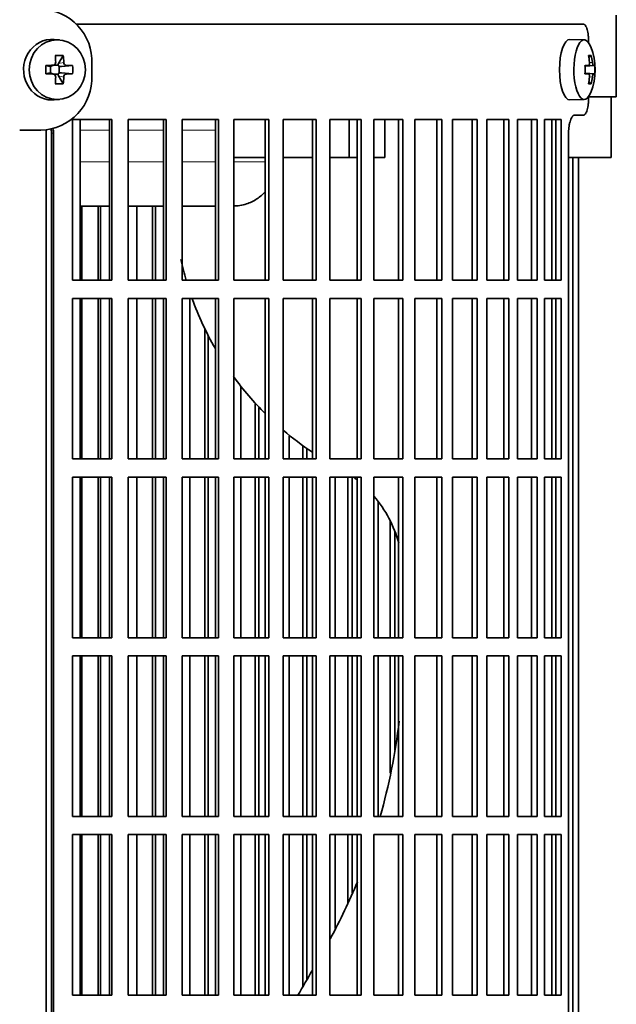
# Model space of a CAD drawing. Header units: millimetres. Extents: x 309 to 1183, y -1588 to 1614.
# Tile 12 of 20: x 503 to 601, y -5 to 157. Entities that reach past the tile are written whole.
import ezdxf

# ---------------------------------------------------------------- set-up
doc = ezdxf.new("R2010")
doc.units = ezdxf.units.MM
for name, color, linetype in [('M5X8_UNI7687', 7, 'Continuous'), ('VSI344-454_FILTR', 7, 'Continuous'), ('VSI344-454_SUPPO', 7, 'Continuous'), ('VSI344-454_TERMI', 7, 'Continuous')]:
    doc.layers.add(name, color=color, linetype=linetype)

# ---------------------------------------------------------------- blocks, each defined once
blk = doc.blocks.new('SE')
at = {"layer": 'M5X8_UNI7687', "color": 7, "linetype": 'Continuous', "lineweight": 35}
for p, q in [((509.42, 153.79), (508.57, 153.86)), ((596, 153.8), (593.65, 153.87)), ((510.06, 151.2), (509.29, 149.9)), ((597.16, 151.2), (596.75, 150.9)), ((507.21, 149.56), (507.82, 149.4)), ((507.9, 149.41), (508.49, 149.6)), ((508.12, 149.62), (509.19, 149.62)), ((511.6, 149.56), (509.76, 149.4)), ((596.12, 149.52), (596.71, 149.58)), ((597.72, 149.56), (596.13, 149.44)), ((507.21, 148.18), (507.82, 148.34)), ((508.49, 148.13), (507.9, 148.33)), ((507.95, 148.32), (507.95, 149.42)), ((509.19, 148.12), (508.57, 148.12)), ((509.36, 149.44), (509.36, 148.3)), ((511.6, 148.18), (509.76, 148.34)), ((596.71, 148.16), (596.12, 148.21)), ((597.72, 148.18), (596.13, 148.29)), ((510.06, 146.53), (509.29, 147.84)), ((597.16, 146.53), (596.75, 146.84)), ((508.57, 143.88), (509.42, 143.95)), ((593.65, 143.87), (596, 143.94))]:
    blk.add_line(p, q, dxfattribs=at)
at = {"layer": 'M5X8_UNI7687', "color": 4, "linetype": 'Continuous', "lineweight": 9}
for p, q in [((507.82, 149.4), (508.34, 149.58)), ((509.29, 149.9), (510.14, 150.08)), ((510.61, 149.58), (509.76, 149.4)), ((596.12, 149.52), (596.7, 149.58)), ((597.53, 149.58), (596.13, 149.45)), ((596.87, 150.03), (597.35, 150.08)), ((508.34, 148.16), (507.82, 148.34)), ((509.76, 148.34), (510.61, 148.16)), ((596.7, 148.16), (596.12, 148.21)), ((596.13, 148.29), (597.53, 148.16)), ((510.14, 147.66), (509.29, 147.84)), ((597.35, 147.66), (596.86, 147.71))]:
    blk.add_line(p, q, dxfattribs=at)
at = {"layer": 'M5X8_UNI7687', "color": 7, "linetype": 'Continuous', "lineweight": 35}
for centre, radius, start, end in [((587.81, 148.87), 10, 337.7946, 22.2054), ((541.16, 148.87), 33.96, 178.8317, 181.1683), ((508.33, 150.06), 0.476, 270.8359, 2.7257), ((510.65, 150.09), 0.507, 180.8192, 265.6192), ((500.43, 148.87), 11.19, 356.4519, 3.5481), ((588.13, 148.87), 9.62, 355.8727, 4.1273), ((508.33, 147.68), 0.476, 357.2742, 89.1642), ((510.65, 147.65), 0.507, 94.3811, 179.1806)]:
    blk.add_arc(centre, radius, start, end, dxfattribs=at)
for centre, major_axis, ratio, start_param, end_param in [((508.21, 148.87), (0, -5), 0.939693, 3.065157, 6.283185), ((593.63, 148.87), (0, -5), 0.34202, 3.141593, 6.283185), ((595.98, 148.87), (0, -4.93), 0.34202, 2.444185, 6.283185), ((506.84, 145.81), (8.99, 2.22), 0.549436, 1.074217, 1.223909), ((506.24, 148.87), (0, 10), 0.258819, -1.449667, -1.335108), ((505.95, 148.87), (0, 10), 0.422618, -1.449667, -1.335108), ((589.88, 145.81), (7.67, 5.19), 0.199978, 0.212267, 0.361959), ((587.87, 148.87), (0, 10), 0.906308, 4.833518, 4.948078), ((587.77, 148.87), (0, 10), 0.965926, 4.833518, 4.948078), ((506.09, 148.71), (9.99, 0.3), 0.0819, 1.341632, 1.456192), ((509.76, 149.91), (-0.521, -0.505), 0.511875, 5.205293, 5.723494), ((509.6, 149.87), (-0.03, -0.501), 0.939258, 5.295226, 5.822024), ((506.09, 148.71), (9.99, 0.3), 0.0819, 0.984815, 1.099374), ((587.82, 148.71), (9.97, 0.82), 0.029809, 0.468971, 0.583531), ((590.93, 148.87), (0, -9.26), 0.562348, 1.49595, 1.645642), ((587.82, 148.71), (9.97, 0.82), 0.029809, 0.112154, 0.226713), ((506.09, 149.02), (9.99, -0.3), 0.0819, -1.456192, -1.341632), ((507.82, 149.91), (-0.052, 0.506), 0.51441, 2.951492, 3.25726), ((507.82, 147.83), (-0.052, -0.506), 0.51441, 3.025925, 3.331693), ((509.6, 147.87), (-0.03, 0.501), 0.939258, 0.461161, 0.987959), ((509.76, 147.83), (-0.521, 0.505), 0.511875, 0.559691, 1.077892), ((509.76, 149.91), (-0.805, -0.118), 0.613124, 0.95556, 1.473761), ((509.76, 147.83), (-0.805, 0.118), 0.613124, 4.809424, 5.327625), ((506.09, 149.02), (9.99, -0.3), 0.0819, -1.099374, -0.984815), ((587.82, 149.02), (9.97, -0.82), 0.029809, -0.583531, -0.468971), ((587.82, 149.02), (9.97, -0.82), 0.029809, -0.226713, -0.112154), ((506.24, 148.87), (0, -10), 0.258819, 1.335108, 1.449667), ((506.84, 151.93), (8.99, -2.22), 0.549436, -1.223909, -1.074217), ((505.95, 148.87), (0, -10), 0.422618, 1.335108, 1.449667), ((587.87, 148.87), (0, -10), 0.906308, 1.335108, 1.449667), ((589.88, 151.93), (7.67, -5.19), 0.199978, -0.361959, -0.212267), ((587.77, 148.87), (0, -10), 0.965926, 1.335108, 1.449667), ((595.98, 148.87), (0, -4.93), 0.34202, 0, 0.697408), ((508.21, 148.87), (0, -5), 0.939693, 0, 0.076435), ((593.63, 148.87), (0, -5), 0.34202, 0, 0.010116)]:
    blk.add_ellipse(centre, major_axis=major_axis, ratio=ratio, start_param=start_param, end_param=end_param, dxfattribs=at)
blk.add_ellipse((509.07, 148.87), major_axis=(0, -4.93), ratio=0.939693, dxfattribs=at)
for points in [[(596.7, 149.58), (596.71, 149.58), (596.72, 149.58), (596.74, 149.59), (596.76, 149.6), (596.78, 149.62), (596.8, 149.64), (596.81, 149.66), (596.83, 149.69), (596.84, 149.73), (596.85, 149.76), (596.86, 149.8), (596.87, 149.85), (596.87, 149.89), (596.88, 149.93), (596.88, 149.98), (596.87, 150.03), (596.87, 150.06), (596.87, 150.08)], [(597.35, 150.08), (597.36, 150.06), (597.36, 150.03), (597.37, 149.98), (597.38, 149.93), (597.39, 149.89), (597.39, 149.85), (597.41, 149.8), (597.42, 149.76), (597.43, 149.73), (597.44, 149.69), (597.45, 149.66), (597.47, 149.64), (597.48, 149.62), (597.49, 149.6), (597.5, 149.59), (597.51, 149.58), (597.52, 149.58), (597.53, 149.58)], [(596.87, 147.66), (596.87, 147.68), (596.87, 147.71), (596.88, 147.76), (596.88, 147.81), (596.87, 147.85), (596.87, 147.89), (596.86, 147.93), (596.85, 147.97), (596.84, 148.01), (596.83, 148.05), (596.81, 148.08), (596.8, 148.1), (596.78, 148.12), (596.76, 148.14), (596.74, 148.15), (596.72, 148.16), (596.71, 148.16), (596.7, 148.16)], [(597.53, 148.16), (597.52, 148.16), (597.51, 148.16), (597.5, 148.15), (597.49, 148.14), (597.48, 148.12), (597.47, 148.1), (597.45, 148.08), (597.44, 148.05), (597.43, 148.01), (597.42, 147.97), (597.41, 147.93), (597.39, 147.89), (597.39, 147.85), (597.38, 147.81), (597.37, 147.76), (597.36, 147.71), (597.36, 147.68), (597.35, 147.66)]]:
    blk.add_open_spline(points, degree=3, dxfattribs=at)
at = {"layer": 'VSI344-454_FILTR', "color": 7, "linetype": 'Continuous', "lineweight": 35}
for p, q in [((512.21, 156.37), (595.87, 156.37)), ((596.73, 153.37), (596.73, 153.29)), ((596.73, 144.45), (596.73, 144.37)), ((511.6, 114.12), (511.6, 140.62)), ((511.6, 140.62), (518.08, 140.62)), ((517.69, 114.12), (517.69, 140.62)), ((518.08, 114.12), (518.08, 140.62)), ((520.78, 114.12), (520.78, 140.62)), ((520.78, 140.62), (527.05, 140.62)), ((526.6, 114.12), (526.6, 140.62)), ((527.05, 114.12), (527.05, 140.62)), ((529.66, 114.12), (529.66, 140.62)), ((529.66, 140.62), (535.69, 140.62)), ((535.17, 114.12), (535.17, 140.62)), ((535.69, 114.12), (535.69, 140.62)), ((538.19, 114.12), (538.19, 140.62)), ((538.19, 140.62), (543.95, 140.62)), ((543.38, 114.12), (543.38, 140.62)), ((543.95, 114.12), (543.95, 140.62)), ((546.34, 114.12), (546.34, 140.62)), ((546.34, 140.62), (551.8, 140.62)), ((551.17, 114.12), (551.17, 140.62)), ((551.8, 114.12), (551.8, 140.62)), ((554.05, 114.12), (554.05, 140.62)), ((554.05, 140.62), (559.2, 140.62)), ((558.52, 114.12), (558.52, 140.62)), ((559.2, 114.12), (559.2, 140.62)), ((561.31, 140.62), (566.1, 140.62)), ((561.31, 114.12), (561.31, 140.62)), ((565.37, 114.12), (565.37, 140.62)), ((566.1, 114.12), (566.1, 140.62)), ((568.06, 140.62), (572.49, 140.62)), ((568.06, 114.12), (568.06, 140.62)), ((571.71, 114.12), (571.71, 140.62)), ((572.49, 114.12), (572.49, 140.62)), ((574.28, 140.62), (578.32, 140.62)), ((574.28, 114.12), (574.28, 140.62)), ((577.5, 114.12), (577.5, 140.62)), ((578.32, 114.12), (578.32, 140.62)), ((579.94, 140.62), (583.57, 140.62)), ((579.94, 114.12), (579.94, 140.62)), ((582.71, 114.12), (582.71, 140.62)), ((583.57, 114.12), (583.57, 140.62)), ((585.01, 140.62), (588.21, 140.62)), ((585.01, 114.12), (585.01, 140.62)), ((587.31, 114.12), (587.31, 140.62)), ((588.21, 114.12), (588.21, 140.62)), ((589.47, 140.62), (592.21, 140.62)), ((589.47, 114.12), (589.47, 140.62)), ((591.29, 114.12), (591.29, 140.62)), ((592.21, 114.12), (592.21, 140.62)), ((595.87, 141.37), (594.43, 141.37)), ((508.11, -134.63), (508.11, 138.37)), ((508.46, -134.63), (508.46, 138.37)), ((593.42, -134.63), (593.42, 138.37)), ((594.12, -134.63), (594.12, 134.37)), ((595.07, -134.63), (595.07, 134.37)), ((513.12, 114.12), (513.12, 126.37)), ((515.8, 114.12), (515.8, 126.37)), ((516.23, 114.12), (516.23, 126.37)), ((522.18, 114.12), (522.18, 126.37)), ((524.78, 114.12), (524.78, 126.37)), ((525.26, 114.12), (525.26, 126.37)), ((511.6, 114.12), (518.08, 114.12)), ((520.78, 114.12), (527.05, 114.12)), ((529.66, 114.12), (535.69, 114.12)), ((538.19, 114.12), (543.95, 114.12)), ((546.34, 114.12), (551.8, 114.12)), ((554.05, 114.12), (559.2, 114.12)), ((561.31, 114.12), (566.1, 114.12)), ((568.06, 114.12), (572.49, 114.12)), ((574.28, 114.12), (578.32, 114.12)), ((579.94, 114.12), (583.57, 114.12)), ((585.01, 114.12), (588.21, 114.12)), ((589.47, 114.12), (592.21, 114.12)), ((511.6, 84.62), (511.6, 111.12)), ((511.6, 111.12), (518.08, 111.12)), ((513.12, 84.62), (513.12, 111.12)), ((515.8, 84.62), (515.8, 111.12)), ((516.23, 84.62), (516.23, 111.12)), ((517.69, 84.62), (517.69, 111.12)), ((518.08, 84.62), (518.08, 111.12)), ((520.78, 84.62), (520.78, 111.12)), ((520.78, 111.12), (527.05, 111.12)), ((522.18, 84.62), (522.18, 111.12)), ((524.78, 84.62), (524.78, 111.12)), ((525.26, 84.62), (525.26, 111.12)), ((526.6, 84.62), (526.6, 111.12)), ((527.05, 84.62), (527.05, 111.12)), ((529.66, 84.62), (529.66, 111.12)), ((529.66, 111.12), (535.69, 111.12)), ((530.93, 84.62), (530.93, 111.12)), ((535.17, 84.62), (535.17, 111.12)), ((535.69, 84.62), (535.69, 111.12)), ((538.19, 84.62), (538.19, 111.12)), ((538.19, 111.12), (543.95, 111.12)), ((543.38, 84.62), (543.38, 111.12)), ((543.95, 84.62), (543.95, 111.12)), ((546.34, 84.62), (546.34, 111.12)), ((546.34, 111.12), (551.8, 111.12)), ((551.17, 84.62), (551.17, 111.12)), ((551.8, 84.62), (551.8, 111.12)), ((554.05, 84.62), (554.05, 111.12)), ((554.05, 111.12), (559.2, 111.12)), ((558.52, 84.62), (558.52, 111.12)), ((559.2, 84.62), (559.2, 111.12)), ((561.31, 111.12), (566.1, 111.12)), ((561.31, 84.62), (561.31, 111.12)), ((565.37, 84.62), (565.37, 111.12)), ((566.1, 84.62), (566.1, 111.12)), ((568.06, 111.12), (572.49, 111.12)), ((568.06, 84.62), (568.06, 111.12)), ((571.71, 84.62), (571.71, 111.12)), ((572.49, 84.62), (572.49, 111.12)), ((574.28, 111.12), (578.32, 111.12)), ((574.28, 84.62), (574.28, 111.12)), ((577.5, 84.62), (577.5, 111.12)), ((578.32, 84.62), (578.32, 111.12)), ((579.94, 111.12), (583.57, 111.12)), ((579.94, 84.62), (579.94, 111.12)), ((582.71, 84.62), (582.71, 111.12)), ((583.57, 84.62), (583.57, 111.12)), ((585.01, 111.12), (588.21, 111.12)), ((585.01, 84.62), (585.01, 111.12)), ((587.31, 84.62), (587.31, 111.12)), ((588.21, 84.62), (588.21, 111.12)), ((589.47, 111.12), (592.21, 111.12)), ((589.47, 84.62), (589.47, 111.12)), ((591.29, 84.62), (591.29, 111.12)), ((592.21, 84.62), (592.21, 111.12)), ((533.43, 84.62), (533.43, 106.19)), ((533.97, 84.62), (533.97, 105.07)), ((539.33, 84.62), (539.33, 96.58)), ((541.71, 84.62), (541.71, 93.73)), ((542.31, 84.62), (542.31, 93.11)), ((547.33, 84.62), (547.33, 88.42)), ((549.59, 84.62), (549.59, 86.69)), ((550.25, 84.62), (550.25, 86.25)), ((511.6, 84.62), (518.08, 84.62)), ((520.78, 84.62), (527.05, 84.62)), ((529.66, 84.62), (535.69, 84.62)), ((538.19, 84.62), (543.95, 84.62)), ((546.34, 84.62), (551.8, 84.62)), ((554.05, 84.62), (559.2, 84.62)), ((561.31, 84.62), (566.1, 84.62)), ((568.06, 84.62), (572.49, 84.62)), ((574.28, 84.62), (578.32, 84.62)), ((579.94, 84.62), (583.57, 84.62)), ((585.01, 84.62), (588.21, 84.62)), ((589.47, 84.62), (592.21, 84.62)), ((511.6, 55.12), (511.6, 81.62)), ((511.6, 81.62), (518.08, 81.62)), ((513.12, 55.12), (513.12, 81.62)), ((515.8, 55.12), (515.8, 81.62)), ((516.23, 55.12), (516.23, 81.62)), ((517.69, 55.12), (517.69, 81.62)), ((518.08, 55.12), (518.08, 81.62)), ((520.78, 55.12), (520.78, 81.62)), ((520.78, 81.62), (527.05, 81.62)), ((522.18, 55.12), (522.18, 81.62)), ((524.78, 55.12), (524.78, 81.62)), ((525.26, 55.12), (525.26, 81.62)), ((526.6, 55.12), (526.6, 81.62)), ((527.05, 55.12), (527.05, 81.62)), ((529.66, 55.12), (529.66, 81.62)), ((529.66, 81.62), (535.69, 81.62)), ((530.93, 55.12), (530.93, 81.62)), ((533.43, 55.12), (533.43, 81.62)), ((533.97, 55.12), (533.97, 81.62)), ((535.17, 55.12), (535.17, 81.62)), ((535.69, 55.12), (535.69, 81.62)), ((538.19, 55.12), (538.19, 81.62)), ((538.19, 81.62), (543.95, 81.62)), ((539.33, 55.12), (539.33, 81.62)), ((541.71, 55.12), (541.71, 81.62)), ((542.31, 55.12), (542.31, 81.62)), ((543.38, 55.12), (543.38, 81.62)), ((543.95, 55.12), (543.95, 81.62)), ((546.34, 55.12), (546.34, 81.62)), ((546.34, 81.62), (551.8, 81.62)), ((547.33, 55.12), (547.33, 81.62)), ((549.59, 55.12), (549.59, 81.62)), ((550.25, 55.12), (550.25, 81.62)), ((551.17, 55.12), (551.17, 81.62)), ((551.8, 55.12), (551.8, 81.62)), ((554.05, 55.12), (554.05, 81.62)), ((554.05, 81.62), (559.2, 81.62)), ((554.9, 55.12), (554.9, 81.62)), ((557.03, 55.12), (557.03, 81.62)), ((557.74, 55.12), (557.74, 81.62)), ((558.52, 55.12), (558.52, 81.62)), ((559.2, 55.12), (559.2, 81.62)), ((561.31, 81.62), (566.1, 81.62)), ((561.31, 55.12), (561.31, 81.62)), ((565.37, 55.12), (565.37, 81.62)), ((566.1, 55.12), (566.1, 81.62)), ((568.06, 81.62), (572.49, 81.62)), ((568.06, 55.12), (568.06, 81.62)), ((571.71, 55.12), (571.71, 81.62)), ((572.49, 55.12), (572.49, 81.62)), ((574.28, 81.62), (578.32, 81.62)), ((574.28, 55.12), (574.28, 81.62)), ((577.5, 55.12), (577.5, 81.62)), ((578.32, 55.12), (578.32, 81.62)), ((579.94, 81.62), (583.57, 81.62)), ((579.94, 55.12), (579.94, 81.62)), ((582.71, 55.12), (582.71, 81.62)), ((583.57, 55.12), (583.57, 81.62)), ((585.01, 81.62), (588.21, 81.62)), ((585.01, 55.12), (585.01, 81.62)), ((587.31, 55.12), (587.31, 81.62)), ((588.21, 55.12), (588.21, 81.62)), ((589.47, 81.62), (592.21, 81.62)), ((589.47, 55.12), (589.47, 81.62)), ((591.29, 55.12), (591.29, 81.62)), ((592.21, 55.12), (592.21, 81.62)), ((562.01, 55.12), (562.01, 77.59)), ((563.99, 55.12), (563.99, 74.29)), ((564.75, 55.12), (564.75, 72.55)), ((511.6, 55.12), (518.08, 55.12)), ((520.78, 55.12), (527.05, 55.12)), ((529.66, 55.12), (535.69, 55.12)), ((538.19, 55.12), (543.95, 55.12)), ((546.34, 55.12), (551.8, 55.12)), ((554.05, 55.12), (559.2, 55.12)), ((561.31, 55.12), (566.1, 55.12)), ((568.06, 55.12), (572.49, 55.12)), ((574.28, 55.12), (578.32, 55.12)), ((579.94, 55.12), (583.57, 55.12)), ((585.01, 55.12), (588.21, 55.12)), ((589.47, 55.12), (592.21, 55.12)), ((511.6, 25.62), (511.6, 52.12)), ((511.6, 52.12), (518.08, 52.12)), ((513.12, 25.62), (513.12, 52.12)), ((515.8, 25.62), (515.8, 52.12)), ((516.23, 25.62), (516.23, 52.12)), ((517.69, 25.62), (517.69, 52.12)), ((518.08, 25.62), (518.08, 52.12)), ((520.78, 25.62), (520.78, 52.12)), ((520.78, 52.12), (527.05, 52.12)), ((522.18, 25.62), (522.18, 52.12)), ((524.78, 25.62), (524.78, 52.12)), ((525.26, 25.62), (525.26, 52.12)), ((526.6, 25.62), (526.6, 52.12)), ((527.05, 25.62), (527.05, 52.12)), ((529.66, 25.62), (529.66, 52.12)), ((529.66, 52.12), (535.69, 52.12)), ((530.93, 25.62), (530.93, 52.12)), ((533.43, 25.62), (533.43, 52.12)), ((533.97, 25.62), (533.97, 52.12)), ((535.17, 25.62), (535.17, 52.12)), ((535.69, 25.62), (535.69, 52.12)), ((538.19, 25.62), (538.19, 52.12)), ((538.19, 52.12), (543.95, 52.12)), ((539.33, 25.62), (539.33, 52.12)), ((541.71, 25.62), (541.71, 52.12)), ((542.31, 25.62), (542.31, 52.12)), ((543.38, 25.62), (543.38, 52.12)), ((543.95, 25.62), (543.95, 52.12)), ((546.34, 25.62), (546.34, 52.12)), ((546.34, 52.12), (551.8, 52.12)), ((547.33, 25.62), (547.33, 52.12)), ((549.59, 25.62), (549.59, 52.12)), ((550.25, 25.62), (550.25, 52.12)), ((551.17, 25.62), (551.17, 52.12)), ((551.8, 25.62), (551.8, 52.12)), ((554.05, 25.62), (554.05, 52.12)), ((554.05, 52.12), (559.2, 52.12)), ((554.9, 25.62), (554.9, 52.12)), ((557.03, 25.62), (557.03, 52.12)), ((557.74, 25.62), (557.74, 52.12)), ((558.52, 25.62), (558.52, 52.12)), ((559.2, 25.62), (559.2, 52.12)), ((561.31, 52.12), (566.1, 52.12)), ((561.31, 25.62), (561.31, 52.12)), ((562.01, 25.62), (562.01, 52.12)), ((563.99, 32.78), (563.99, 52.12)), ((564.75, 36.55), (564.75, 52.12)), ((565.37, 25.62), (565.37, 52.12)), ((566.1, 25.62), (566.1, 52.12)), ((568.06, 52.12), (572.49, 52.12)), ((568.06, 25.62), (568.06, 52.12)), ((571.71, 25.62), (571.71, 52.12)), ((572.49, 25.62), (572.49, 52.12)), ((574.28, 52.12), (578.32, 52.12)), ((574.28, 25.62), (574.28, 52.12)), ((577.5, 25.62), (577.5, 52.12)), ((578.32, 25.62), (578.32, 52.12)), ((579.94, 52.12), (583.57, 52.12)), ((579.94, 25.62), (579.94, 52.12)), ((582.71, 25.62), (582.71, 52.12)), ((583.57, 25.62), (583.57, 52.12)), ((585.01, 52.12), (588.21, 52.12)), ((585.01, 25.62), (585.01, 52.12)), ((587.31, 25.62), (587.31, 52.12)), ((588.21, 25.62), (588.21, 52.12)), ((589.47, 52.12), (592.21, 52.12)), ((589.47, 25.62), (589.47, 52.12)), ((591.29, 25.62), (591.29, 52.12)), ((592.21, 25.62), (592.21, 52.12)), ((511.6, 25.62), (518.08, 25.62)), ((520.78, 25.62), (527.05, 25.62)), ((529.66, 25.62), (535.69, 25.62)), ((538.19, 25.62), (543.95, 25.62)), ((546.34, 25.62), (551.8, 25.62)), ((554.05, 25.62), (559.2, 25.62)), ((561.31, 25.62), (566.1, 25.62)), ((568.06, 25.62), (572.49, 25.62)), ((574.28, 25.62), (578.32, 25.62)), ((579.94, 25.62), (583.57, 25.62)), ((585.01, 25.62), (588.21, 25.62)), ((589.47, 25.62), (592.21, 25.62)), ((511.6, -3.88), (511.6, 22.62)), ((511.6, 22.62), (518.08, 22.62)), ((513.12, -3.88), (513.12, 22.62)), ((515.8, -3.88), (515.8, 22.62)), ((516.23, -3.88), (516.23, 22.62)), ((517.69, -3.88), (517.69, 22.62)), ((518.08, -3.88), (518.08, 22.62)), ((520.78, -3.88), (520.78, 22.62)), ((520.78, 22.62), (527.05, 22.62)), ((522.18, -3.88), (522.18, 22.62)), ((524.78, -3.88), (524.78, 22.62)), ((525.26, -3.88), (525.26, 22.62)), ((526.6, -3.88), (526.6, 22.62)), ((527.05, -3.88), (527.05, 22.62)), ((529.66, -3.88), (529.66, 22.62)), ((529.66, 22.62), (535.69, 22.62)), ((530.93, -3.88), (530.93, 22.62)), ((533.43, -3.88), (533.43, 22.62)), ((533.97, -3.88), (533.97, 22.62)), ((535.17, -3.88), (535.17, 22.62)), ((535.69, -3.88), (535.69, 22.62)), ((538.19, -3.88), (538.19, 22.62)), ((538.19, 22.62), (543.95, 22.62)), ((539.33, -3.88), (539.33, 22.62)), ((541.71, -3.88), (541.71, 22.62)), ((542.31, -3.88), (542.31, 22.62)), ((543.38, -3.88), (543.38, 22.62)), ((543.95, -3.88), (543.95, 22.62)), ((546.34, -3.88), (546.34, 22.62)), ((546.34, 22.62), (551.8, 22.62)), ((547.33, -3.88), (547.33, 22.62)), ((549.59, -2.46), (549.59, 22.62)), ((550.25, -1.33), (550.25, 22.62)), ((551.17, -3.88), (551.17, 22.62)), ((551.8, -3.88), (551.8, 22.62)), ((554.05, -3.88), (554.05, 22.62)), ((554.05, 22.62), (559.2, 22.62)), ((554.9, 7.11), (554.9, 22.62)), ((557.03, 11.28), (557.03, 22.62)), ((557.74, 13), (557.74, 22.62)), ((558.52, -3.88), (558.52, 22.62)), ((559.2, -3.88), (559.2, 22.62)), ((561.31, 22.62), (566.1, 22.62)), ((561.31, -3.88), (561.31, 22.62)), ((565.37, -3.88), (565.37, 22.62)), ((566.1, -3.88), (566.1, 22.62)), ((568.06, 22.62), (572.49, 22.62)), ((568.06, -3.88), (568.06, 22.62)), ((571.71, -3.88), (571.71, 22.62)), ((572.49, -3.88), (572.49, 22.62)), ((574.28, 22.62), (578.32, 22.62)), ((574.28, -3.88), (574.28, 22.62)), ((577.5, -3.88), (577.5, 22.62)), ((578.32, -3.88), (578.32, 22.62)), ((579.94, 22.62), (583.57, 22.62)), ((579.94, -3.88), (579.94, 22.62)), ((582.71, -3.88), (582.71, 22.62)), ((583.57, -3.88), (583.57, 22.62)), ((585.01, 22.62), (588.21, 22.62)), ((585.01, -3.88), (585.01, 22.62)), ((587.31, -3.88), (587.31, 22.62)), ((588.21, -3.88), (588.21, 22.62)), ((589.47, 22.62), (592.21, 22.62)), ((589.47, -3.88), (589.47, 22.62)), ((591.29, -3.88), (591.29, 22.62)), ((592.21, -3.88), (592.21, 22.62)), ((511.6, -3.88), (518.08, -3.88)), ((520.78, -3.88), (527.05, -3.88)), ((529.66, -3.88), (535.69, -3.88)), ((538.19, -3.88), (543.95, -3.88)), ((546.34, -3.88), (551.8, -3.88)), ((554.05, -3.88), (559.2, -3.88)), ((561.31, -3.88), (566.1, -3.88)), ((568.06, -3.88), (572.49, -3.88)), ((574.28, -3.88), (578.32, -3.88)), ((579.94, -3.88), (583.57, -3.88)), ((585.01, -3.88), (588.21, -3.88)), ((589.47, -3.88), (592.21, -3.88))]:
    blk.add_line(p, q, dxfattribs=at)
at = {"layer": 'VSI344-454_FILTR', "color": 4, "linetype": 'Continuous', "lineweight": 9}
blk.add_line((508.11, 138.37), (508.46, 138.37), dxfattribs=at)
at = {"layer": 'VSI344-454_FILTR', "color": 7, "linetype": 'Continuous', "lineweight": 35}
for centre, start, end in [((505.2, 138.46), 358.2371, 11.7073), ((505.54, 138.46), 358.2712, 13.6977)]:
    blk.add_arc(centre, 2.91, start, end, dxfattribs=at)
for points, knots in [([(596.73, 153.37), (596.73, 153.43), (596.73, 153.54), (596.72, 153.71), (596.72, 153.87), (596.71, 154.04), (596.7, 154.2), (596.68, 154.36), (596.65, 154.65), (596.59, 155.05), (596.49, 155.51), (596.36, 155.88), (596.23, 156.11), (596.13, 156.25), (596.04, 156.32), (595.96, 156.36), (595.9, 156.37), (595.87, 156.37)], [0, 0, 0, 0, 0.036092, 0.07186, 0.10742, 0.142884, 0.178369, 0.213992, 0.249865, 0.376032, 0.500265, 0.624304, 0.750267, 0.812832, 0.874898, 0.937082, 1, 1, 1, 1]), ([(595.87, 141.37), (595.89, 141.37), (595.92, 141.37), (595.97, 141.39), (596.02, 141.41), (596.07, 141.44), (596.11, 141.48), (596.16, 141.54), (596.24, 141.65), (596.36, 141.86), (596.49, 142.23), (596.59, 142.69), (596.66, 143.13), (596.69, 143.5), (596.71, 143.78), (596.73, 144.07), (596.73, 144.27), (596.73, 144.37)], [0, 0, 0, 0, 0.036074, 0.071827, 0.107372, 0.142823, 0.178296, 0.213907, 0.249769, 0.375679, 0.49974, 0.623937, 0.750153, 0.812742, 0.874833, 0.937047, 1, 1, 1, 1]), ([(593.42, 138.37), (593.42, 138.43), (593.42, 138.54), (593.42, 138.71), (593.43, 138.87), (593.44, 139.04), (593.46, 139.2), (593.48, 139.36), (593.51, 139.65), (593.59, 140.05), (593.72, 140.5), (593.87, 140.88), (594.02, 141.11), (594.14, 141.25), (594.23, 141.32), (594.33, 141.36), (594.4, 141.37), (594.43, 141.37)], [0, 0, 0, 0, 0.036048, 0.071793, 0.107348, 0.142827, 0.178345, 0.214016, 0.249955, 0.375229, 0.499698, 0.624316, 0.749898, 0.812622, 0.874803, 0.937058, 1, 1, 1, 1])]:
    blk.add_open_spline(points, degree=3, knots=knots, dxfattribs=at)
at = {"layer": 'VSI344-454_SUPPO', "color": 7, "linetype": 'Continuous', "lineweight": 35}
for p, q in [((601.29, 144.37), (601.29, 157.87)), ((596.73, 144.37), (601.29, 144.37)), ((600.43, 134.37), (600.43, 144.37)), ((512.86, 114.12), (512.86, 140.62)), ((557.25, 134.37), (557.25, 140.62)), ((563.1, 134.37), (563.1, 140.62)), ((590.63, 114.12), (590.63, 140.62)), ((507.26, -139.13), (507.26, 138.96)), ((538.19, 134.37), (543.38, 134.37)), ((546.34, 134.37), (551.17, 134.37)), ((554.05, 134.37), (557.25, 134.37)), ((557.25, 134.37), (558.52, 134.37)), ((561.31, 134.37), (563.1, 134.37)), ((593.42, 134.37), (600.43, 134.37)), ((512.86, 126.37), (517.69, 126.37)), ((520.78, 126.37), (526.6, 126.37)), ((529.66, 126.37), (535.17, 126.37)), ((512.86, 84.62), (512.86, 111.12)), ((590.63, 84.62), (590.63, 111.12)), ((512.86, 55.12), (512.86, 81.62)), ((590.63, 55.12), (590.63, 81.62)), ((512.86, 25.62), (512.86, 52.12)), ((590.63, 25.62), (590.63, 52.12)), ((512.86, -3.88), (512.86, 22.62)), ((590.63, -3.88), (590.63, 22.62))]:
    blk.add_line(p, q, dxfattribs=at)
at = {"layer": 'VSI344-454_SUPPO', "color": 4, "linetype": 'Continuous', "lineweight": 9}
for p, q in [((517.69, 138.89), (512.86, 138.89)), ((526.6, 138.89), (520.78, 138.89)), ((535.17, 138.89), (529.66, 138.89)), ((512.86, 133.67), (517.69, 133.67)), ((520.78, 133.67), (526.6, 133.67)), ((529.66, 133.67), (535.17, 133.67)), ((538.19, 133.67), (543.38, 133.67))]:
    blk.add_line(p, q, dxfattribs=at)
at = {"layer": 'VSI344-454_SUPPO', "color": 7, "linetype": 'Continuous', "lineweight": 35}
for centre, radius, start, end in [((579.69, 128.52), 51.42, 192.3571, 196.313), ((579.69, 128.52), 51.42, 199.8616, 209.9063), ((579.69, 128.52), 51.42, 216.1094, 225.1257), ((579.69, 128.52), 51.42, 229.5805, 236.3253), ((545.99, 65.36), 20.16, 51.6045, 53.6737), ((545.99, 65.36), 20.16, 15.4533, 40.5598), ((466.37, 52.95), 99.78, 344.0936, 353.3171), ((466.37, 52.95), 99.78, 331.5662, 337.5501)]:
    blk.add_arc(centre, radius, start, end, dxfattribs=at)
blk.add_open_spline([(538.08, 126.37), (538.83, 126.37), (540.22, 126.58), (542.03, 127.47), (543.01, 128.31), (543.44, 128.78), (543.44, 128.78)], degree=3, knots=[0.4296815, 0.4296815, 0.4296815, 0.4296815, 0.5449277, 0.642686, 0.7370741, 0.7373664, 0.7373664, 0.7373664, 0.7373664], dxfattribs=at)
blk.add_open_spline([(548.77, -3.88), (549.57, -2.5), (550.37, -1.11), (551.17, 0.27)], degree=3, dxfattribs=at)
at = {"layer": 'VSI344-454_TERMI', "color": 7, "linetype": 'Continuous', "lineweight": 35}
for p, q in [((514.79, 149.87), (514.79, 147.87)), ((506.38, 138.87), (502.88, 138.87))]:
    blk.add_line(p, q, dxfattribs=at)
for centre, radius, start, end in [((506.13, 150.21), 8.67, 357.781, 88.3058), ((506.11, 147.55), 8.69, 271.8252, 2.088)]:
    blk.add_arc(centre, radius, start, end, dxfattribs=at)

msp = doc.modelspace()

# ---------------------------------------------------------------- block references
msp.add_blockref('SE', (0, 0))

doc.saveas('drawing.dxf')
